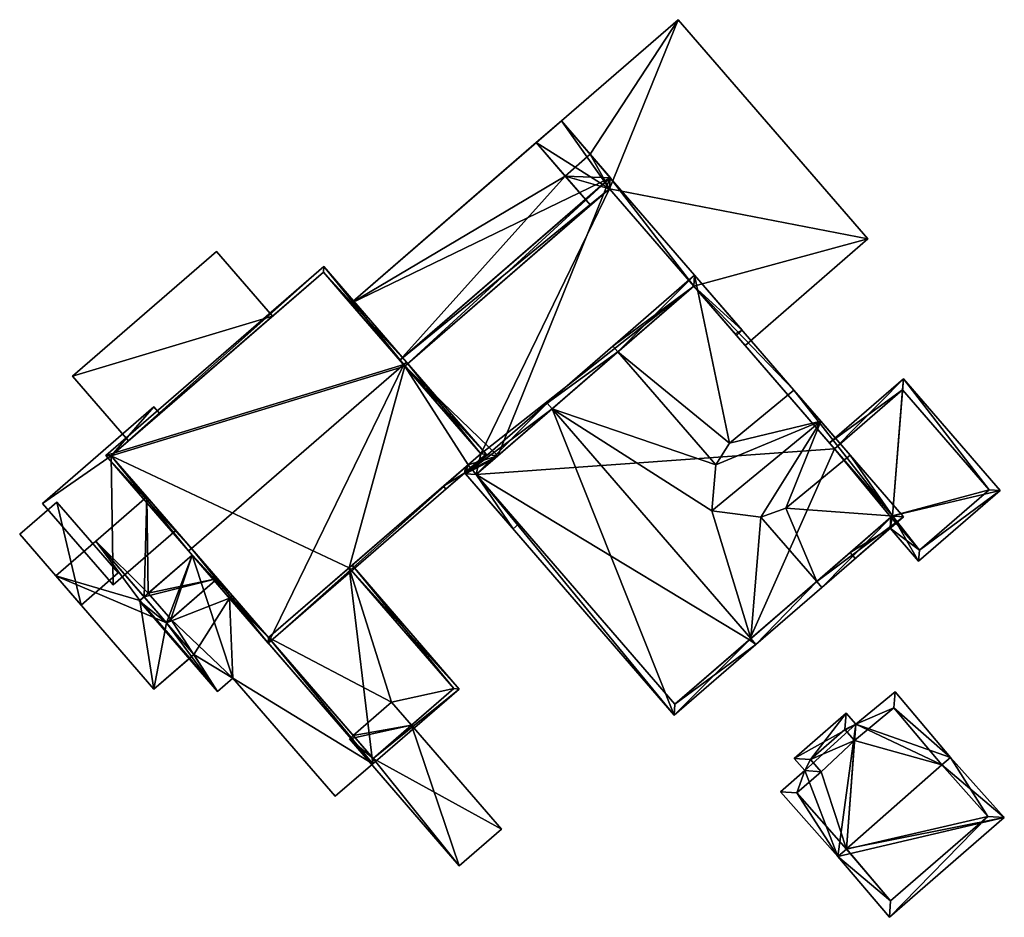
# Model space of a CAD drawing. Header units: inches. Extents: x 2558739 to 2563058, y 1133992 to 1137021.
# Tile 4 of 97: x 2559559 to 2559623, y 1134977 to 1135035. Entities that reach past the tile are written whole.
import ezdxf

# ---------------------------------------------------------------- set-up
doc = ezdxf.new("R2010")
doc.units = ezdxf.units.IN
doc.header["$MEASUREMENT"] = 0
for name, color, linetype in [('Gebaeude Einzelhaus', 10, 'Continuous'), ('Offenes Gebaeude', 10, 'Continuous'), ('Treibhaus', 10, 'Continuous')]:
    doc.layers.add(name, color=color, linetype=linetype)

msp = doc.modelspace()

# ---------------------------------------------------------------- meshes
at = {"layer": 'Gebaeude Einzelhaus'}
mesh = msp.add_polyface(dxfattribs=at)
corners = [(2559588.839, 1135005.523, 382.444), (2559588.134, 1135005.574, 382.402), (2559591.224, 1135002.001, 382.8), (2559590.037, 1135006.559, 382.444), (2559591.603, 1135002.329, 382.8), (2559606.1, 1135014.878, 382.8), (2559605.644, 1135014.642, 382.79), (2559605.723, 1135014.551, 382.8), (2559584.202, 1135012.563, 381.736), (2559597.539, 1135024.769, 381.694), (2559583.874, 1135012.941, 381.694), (2559590.239, 1135006.734, 382.443), (2559602.96, 1135017.742, 382.443), (2559589.134, 1135006.865, 382.374), (2559588.302, 1135006.145, 382.374), (2559588.086, 1135005.629, 382.395), (2559588.136, 1135006.001, 382.374), (2559588.112, 1135005.98, 382.374), (2559586.703, 1135004.761, 382.374), (2559586.866, 1135004.573, 382.395), (2559597.488, 1135024.064, 381.736), (2559602.96, 1135017.742, 382.29), (2559597.488, 1135024.064, 381.567), (2559602.96, 1135017.742, 374.287), (2559597.488, 1135024.064, 381.467), (2559602.96, 1135017.742, 382.19), (2559597.488, 1135024.064, 374.285), (2559596.249, 1135022.991, 381.467), (2559584.202, 1135012.563, 374.285), (2559596.249, 1135022.991, 381.567), (2559588.302, 1135006.145, 374.285), (2559588.839, 1135005.523, 374.285), (2559589.134, 1135006.865, 374.285), (2559602.96, 1135017.742, 374.285)]
mesh.append_faces([[corners[k] for k in face] for face in [(1, 15, 16), (16, 15, 17), (0, 1, 14), (14, 1, 16), (4, 2, 0), (0, 2, 1), (15, 18, 17), (15, 19, 18), (10, 20, 8), (12, 5, 6), (6, 5, 7), (10, 9, 20), (20, 9, 12), (12, 9, 5), (1, 3, 15), (15, 3, 11), (5, 12, 6), (15, 18, 19), (15, 17, 18), (15, 16, 17), (11, 14, 15), (15, 14, 16), (11, 13, 14), (11, 8, 13), (5, 9, 12), (12, 9, 11), (11, 9, 8), (8, 9, 10), (5, 6, 7), (0, 2, 4), (3, 1, 0), (0, 1, 2)]], dxfattribs={"color": 13})
mesh.append_faces([[corners[k] for k in face] for face in [(33, 32, 26), (26, 32, 28), (33, 31, 32), (32, 31, 30), (14, 31, 0), (14, 30, 31), (26, 27, 24), (29, 20, 22), (27, 8, 29), (29, 8, 20), (26, 28, 27), (27, 28, 8), (26, 24, 23), (23, 24, 25), (21, 20, 12), (21, 22, 20)]], dxfattribs={"color": 41})
mesh = msp.add_polyface(dxfattribs=at)
corners = [(2559564.793, 1135006.763, 382.908), (2559570.161, 1135000.56, 384.603), (2559570.35, 1135000.724, 384.603), (2559584.126, 1135012.65, 384.603), (2559578.946, 1135019.015, 382.908), (2559584.315, 1135012.813, 384.603), (2559575.331, 1134994.588, 382.908), (2559589.486, 1135006.84, 382.908), (2559565.145, 1135006.738, 382.96), (2559578.921, 1135018.663, 382.96), (2559575.356, 1134994.94, 382.962), (2559589.134, 1135006.865, 382.962), (2559580.682, 1135016.628, 381.002), (2559584.202, 1135012.563, 374.285), (2559578.921, 1135018.663, 374.285), (2559583.874, 1135012.941, 381.594), (2559584.202, 1135012.563, 381.736), (2559580.682, 1135016.628, 381.102), (2559583.874, 1135012.941, 381.694), (2559589.134, 1135006.865, 382.374), (2559575.613, 1135015.8, 380.958), (2559575.613, 1135015.8, 381.058), (2559568.295, 1135009.465, 380.597), (2559565.145, 1135006.738, 374.285), (2559565.145, 1135006.738, 380.308), (2559568.295, 1135009.465, 380.697), (2559566.256, 1135007.7, 380.958), (2559565.145, 1135006.738, 380.408), (2559566.256, 1135007.7, 381.058), (2559567.459, 1135004.064, 379.798), (2559569.341, 1135001.89, 380.308), (2559572.042, 1134998.769, 379.797), (2559569.341, 1135001.89, 380.408), (2559567.459, 1135004.064, 379.698), (2559572.042, 1134998.769, 379.697), (2559575.356, 1134994.94, 374.285), (2559575.356, 1134994.94, 380.947), (2559588.302, 1135006.145, 382.374), (2559580.585, 1134999.466, 381.759), (2559588.302, 1135006.145, 374.285), (2559580.585, 1134999.466, 374.285), (2559589.134, 1135006.865, 374.285)]
mesh.append_faces([[corners[k] for k in face] for face in [(3, 9, 5), (11, 3, 5), (7, 11, 5), (6, 10, 11), (6, 11, 7), (2, 10, 1), (8, 2, 1), (1, 10, 6), (0, 8, 1), (9, 8, 4), (5, 9, 4), (4, 8, 0), (3, 7, 5), (1, 6, 2), (2, 6, 3), (3, 6, 7), (0, 3, 4), (4, 3, 5), (0, 2, 3), (0, 1, 2)]], dxfattribs={"color": 13})
mesh.append_faces([[corners[k] for k in face] for face in [(13, 23, 14), (13, 40, 23), (23, 40, 35), (13, 39, 40), (13, 41, 39), (39, 38, 40), (38, 10, 36), (38, 11, 10), (39, 37, 38), (38, 37, 11), (11, 37, 19), (32, 8, 27), (31, 2, 32), (32, 2, 8), (31, 10, 2), (34, 36, 31), (31, 36, 10), (34, 35, 36), (33, 23, 34), (34, 23, 35), (29, 24, 33), (33, 24, 23), (30, 29, 31), (30, 31, 32), (29, 30, 24), (28, 8, 21), (26, 27, 28), (28, 27, 8), (25, 26, 20), (26, 25, 27), (20, 22, 25), (22, 23, 24), (20, 14, 22), (22, 14, 23), (21, 9, 20), (9, 21, 8), (20, 9, 14), (18, 16, 15), (16, 11, 19), (17, 3, 18), (18, 3, 16), (16, 3, 11), (12, 9, 17), (17, 9, 3), (12, 14, 9), (13, 12, 15), (13, 15, 16), (12, 13, 14)]], dxfattribs={"color": 41})
mesh = msp.add_polyface(dxfattribs=at)
corners = [(2559598.037, 1135013.483, 385.414), (2559597.71, 1135013.861, 385.414), (2559593.434, 1135010.16, 389.397), (2559593.761, 1135009.782, 389.397), (2559604.128, 1135003.162, 386.927), (2559606.662, 1134994.875, 389.397), (2559604.386, 1135006.146, 385.414), (2559610.938, 1134998.576, 385.414), (2559606.988, 1134994.499, 389.397), (2559607.32, 1135002.756, 385.414), (2559611.264, 1134998.199, 385.414), (2559605.283, 1135007.558, 385.046), (2559609.459, 1135010.996, 383.805), (2559603.011, 1135018.448, 383.805), (2559608.93, 1135003.344, 385.046), (2559616.564, 1135002.785, 383.804), (2559613.106, 1135006.781, 383.805), (2559588.134, 1135005.574, 383.203), (2559601.686, 1134989.911, 383.203), (2559613.106, 1135006.781, 385.046), (2559611.2, 1135008.984, 386.927), (2559609.459, 1135010.996, 385.046), (2559588.839, 1135005.523, 383.645), (2559601.738, 1134990.616, 383.644), (2559606.575, 1134994.8, 389.295), (2559615.859, 1135002.836, 383.919), (2559602.961, 1135017.743, 383.92), (2559606.575, 1134994.8, 374.285), (2559615.758, 1135002.749, 382.09), (2559601.738, 1134990.616, 374.285), (2559615.758, 1135002.749, 374.285), (2559615.859, 1135002.836, 382.064), (2559606.283, 1135013.903, 382.629), (2559602.96, 1135017.742, 374.287), (2559602.96, 1135017.742, 382.19), (2559612.087, 1135007.196, 374.285), (2559602.96, 1135017.742, 374.285), (2559612.087, 1135007.196, 382.064), (2559606.283, 1135013.903, 382.729), (2559602.96, 1135017.742, 382.443), (2559602.96, 1135017.742, 382.29), (2559590.239, 1135006.734, 382.443), (2559590.037, 1135006.559, 382.444), (2559588.84, 1135005.524, 382.444), (2559588.839, 1135005.523, 382.444), (2559588.839, 1135005.523, 374.285), (2559615.859, 1135002.836, 374.285)]
mesh.append_faces([[corners[k] for k in face] for face in [(12, 26, 13), (13, 26, 1), (1, 26, 0), (7, 25, 10), (10, 25, 15), (15, 25, 16), (16, 25, 12), (12, 25, 26), (24, 5, 8), (8, 7, 10), (8, 5, 7), (18, 23, 8), (8, 23, 24), (2, 22, 17), (17, 22, 18), (18, 22, 23), (2, 3, 22), (3, 2, 0), (0, 2, 1), (20, 6, 4), (20, 11, 6), (20, 21, 11), (14, 20, 9), (9, 20, 4), (14, 19, 20), (3, 18, 5), (5, 18, 8), (3, 17, 18), (3, 2, 17), (7, 14, 9), (10, 15, 7), (7, 15, 14), (14, 15, 16), (11, 0, 6), (11, 13, 0), (0, 13, 1), (11, 12, 13), (7, 8, 10), (4, 5, 9), (9, 5, 7), (7, 5, 8), (0, 3, 6), (6, 3, 4), (4, 3, 5), (0, 2, 3), (0, 1, 2)]], dxfattribs={"color": 13})
mesh.append_faces([[corners[k] for k in face] for face in [(27, 35, 30), (30, 35, 46), (27, 45, 35), (35, 45, 36), (27, 29, 45), (43, 23, 22), (45, 29, 43), (43, 29, 23), (44, 43, 45), (41, 0, 39), (39, 0, 26), (41, 3, 0), (43, 22, 42), (42, 22, 41), (41, 22, 3), (37, 25, 31), (37, 38, 25), (25, 38, 26), (26, 38, 39), (39, 38, 40), (35, 32, 37), (37, 32, 38), (36, 33, 35), (35, 33, 32), (32, 33, 34), (25, 28, 31), (28, 27, 30), (27, 23, 29), (25, 7, 28), (28, 7, 27), (27, 7, 23), (23, 7, 24), (24, 7, 5), (14, 16, 19), (21, 12, 11), (16, 20, 19), (16, 12, 20), (20, 12, 21)]], dxfattribs={"color": 41})
mesh = msp.add_polyface(dxfattribs=at)
corners = [(2559613.111, 1135000.457, 382.789), (2559613.438, 1135000.079, 382.789), (2559615.706, 1135002.043, 382.19), (2559615.859, 1135002.836, 382.064), (2559617.551, 1134999.903, 382.192), (2559615.758, 1135002.749, 382.09), (2559622.838, 1135004.479, 380.798), (2559616.561, 1135011.73, 380.798), (2559612.087, 1135007.196, 382.064), (2559611.76, 1135007.574, 382.064), (2559622.133, 1135004.53, 380.898), (2559616.51, 1135011.025, 380.898), (2559617.603, 1135000.609, 382.092), (2559616.51, 1135011.025, 374.285), (2559622.133, 1135004.53, 374.285), (2559612.087, 1135007.196, 374.285), (2559617.603, 1135000.609, 374.285), (2559615.758, 1135002.749, 374.285), (2559615.859, 1135002.836, 374.285)]
mesh.append_faces([[corners[k] for k in face] for face in [(9, 11, 8), (12, 2, 5), (5, 2, 0), (0, 2, 1), (12, 4, 2), (10, 6, 12), (12, 6, 4), (9, 7, 11), (11, 7, 10), (10, 7, 6), (3, 7, 8), (8, 7, 9), (3, 6, 7), (3, 4, 6), (0, 2, 5), (5, 2, 3), (3, 2, 4), (0, 1, 2)]], dxfattribs={"color": 13})
mesh.append_faces([[corners[k] for k in face] for face in [(14, 18, 13), (13, 18, 15), (14, 16, 18), (18, 16, 17), (10, 16, 14), (10, 12, 16), (16, 5, 17), (16, 12, 5), (13, 15, 11), (11, 15, 8), (11, 10, 13), (13, 10, 14)]], dxfattribs={"color": 41})
mesh = msp.add_polyface(dxfattribs=at)
corners = [(2559573.011, 1134997.65, 380.947), (2559573.005, 1134997.656, 380.947), (2559572.816, 1134997.493, 380.918), (2559575.356, 1134994.94, 380.947), (2559582.118, 1134986.748, 380.918), (2559573.169, 1134997.467, 380.947), (2559580.585, 1134999.466, 381.759), (2559587.724, 1134991.601, 381.788), (2559580.774, 1134999.63, 381.788), (2559582.143, 1134987.1, 380.947), (2559587.371, 1134991.627, 381.759), (2559580.585, 1134999.466, 374.285), (2559587.371, 1134991.627, 374.285), (2559580.855, 1134988.588, 380.111), (2559582.143, 1134987.1, 380.111), (2559575.356, 1134994.94, 374.285), (2559580.855, 1134988.588, 374.285), (2559584.631, 1134989.254, 379.814), (2559584.631, 1134989.254, 374.285), (2559583.343, 1134990.742, 374.285)]
mesh.append_faces([[corners[k] for k in face] for face in [(7, 9, 10), (7, 10, 8), (8, 10, 6), (0, 5, 2), (1, 0, 2), (3, 2, 5), (9, 4, 3), (3, 4, 2), (9, 7, 4), (6, 7, 8), (3, 4, 6), (6, 4, 7), (0, 2, 5), (5, 2, 3), (3, 2, 4), (0, 1, 2)]], dxfattribs={"color": 13})
mesh.append_faces([[corners[k] for k in face] for face in [(11, 19, 15), (15, 19, 16), (11, 12, 19), (19, 12, 18), (12, 17, 18), (17, 9, 14), (12, 10, 17), (17, 10, 9), (13, 15, 16), (13, 3, 15), (14, 9, 13), (13, 9, 3), (12, 11, 10), (10, 11, 6)]], dxfattribs={"color": 41})
mesh = msp.add_polyface(dxfattribs=at)
corners = [(2559623.116, 1134983.264, 383.687), (2559612.303, 1134980.728, 387.383), (2559615.656, 1134976.789, 383.687), (2559612.866, 1134981.223, 387.383), (2559619.069, 1134986.673, 387.383), (2559619.633, 1134987.168, 387.383), (2559613.474, 1134989.314, 383.752), (2559616.03, 1134991.425, 383.804), (2559609.466, 1134987.103, 383.134), (2559610.16, 1134986.305, 383.817), (2559612.846, 1134990.036, 383.134), (2559608.583, 1134984.936, 383.817), (2559622.051, 1134983.331, 384.219), (2559615.736, 1134977.851, 384.223), (2559615.936, 1134990.375, 384.273), (2559619.066, 1134986.676, 387.38), (2559612.771, 1134988.979, 383.618), (2559610.525, 1134987.029, 383.618), (2559613.388, 1134988.27, 384.217), (2559611.219, 1134986.231, 384.293), (2559609.646, 1134984.866, 384.293), (2559612.869, 1134981.22, 387.38), (2559615.936, 1134990.375, 374.984), (2559613.388, 1134988.27, 374.984), (2559612.771, 1134988.979, 374.984), (2559610.525, 1134987.029, 374.983), (2559611.219, 1134986.231, 374.983), (2559609.646, 1134984.866, 374.983), (2559612.869, 1134981.22, 374.983), (2559615.736, 1134977.851, 374.983), (2559622.051, 1134983.331, 374.983), (2559619.066, 1134986.676, 374.983)]
mesh.append_faces([[corners[k] for k in face] for face in [(1, 21, 13), (1, 3, 21), (1, 20, 3), (19, 9, 17), (9, 20, 11), (11, 20, 1), (9, 19, 20), (6, 18, 16), (6, 14, 18), (10, 17, 8), (8, 17, 9), (6, 16, 10), (10, 16, 17), (5, 4, 15), (15, 14, 5), (5, 14, 7), (7, 14, 6), (4, 5, 12), (12, 5, 0), (12, 2, 13), (13, 2, 1), (12, 0, 2), (9, 1, 6), (9, 11, 1), (8, 6, 10), (8, 9, 6), (5, 6, 4), (4, 6, 3), (3, 6, 1), (6, 5, 7), (3, 0, 4), (4, 0, 5), (3, 1, 0), (0, 1, 2)]], dxfattribs={"color": 13})
mesh.append_faces([[corners[k] for k in face] for face in [(28, 31, 30), (28, 30, 29), (26, 28, 27), (23, 31, 28), (23, 28, 26), (23, 26, 25), (23, 25, 24), (22, 31, 23), (15, 22, 14), (15, 31, 22), (30, 31, 4), (4, 31, 15), (12, 30, 4), (29, 30, 12), (13, 29, 12), (21, 29, 13), (3, 29, 21), (28, 29, 3), (27, 28, 20), (20, 28, 3), (26, 27, 19), (19, 27, 20), (25, 26, 17), (17, 26, 19), (24, 25, 16), (16, 25, 17), (23, 24, 16), (18, 23, 16), (22, 23, 18), (14, 22, 18)]], dxfattribs={"color": 41})
at = {"layer": 'Offenes Gebaeude'}
mesh = msp.add_polyface(dxfattribs=at)
corners = [(2559596.237, 1135026.307, 381.349), (2559601.948, 1135035.035, 381.102), (2559594.364, 1135028.47, 381.102), (2559597.488, 1135024.064, 381.567), (2559614.262, 1135020.81, 382.729), (2559594.603, 1135024.892, 381.35), (2559596.249, 1135022.991, 381.567), (2559602.96, 1135017.742, 382.29), (2559606.283, 1135013.903, 382.729), (2559596.249, 1135022.991, 381.467), (2559592.73, 1135027.056, 381.002), (2559606.283, 1135013.903, 382.629), (2559614.262, 1135020.81, 382.629), (2559601.948, 1135035.035, 381.002), (2559594.364, 1135028.47, 381.002), (2559597.488, 1135024.064, 381.467), (2559602.96, 1135017.742, 382.19)]
mesh.append_faces([[corners[k] for k in face] for face in [(4, 7, 8), (4, 3, 7), (3, 5, 6), (3, 0, 5), (4, 1, 3), (3, 1, 0), (0, 1, 2)]], dxfattribs={"color": 13})
mesh.append_faces([[corners[k] for k in face] for face in [(14, 15, 10), (10, 15, 9), (15, 12, 16), (16, 12, 11), (14, 13, 15), (15, 13, 12), (1, 13, 2), (2, 13, 14), (1, 12, 13), (1, 4, 12), (12, 4, 11), (11, 4, 8), (9, 5, 10), (9, 6, 5)]], dxfattribs={"color": 41})
mesh = msp.add_polyface(dxfattribs=at)
corners = [(2559597.539, 1135024.769, 381.694), (2559594.364, 1135028.47, 381.102), (2559580.682, 1135016.628, 381.102), (2559597.555, 1135024.784, 381.694), (2559583.874, 1135012.941, 381.694), (2559596.237, 1135026.307, 381.349), (2559597.555, 1135024.784, 381.594), (2559592.73, 1135027.056, 381.002), (2559594.364, 1135028.47, 381.002), (2559580.682, 1135016.628, 381.002), (2559583.874, 1135012.941, 381.594), (2559594.603, 1135024.892, 381.35)]
mesh.append_faces([[corners[k] for k in face] for face in [(0, 2, 4), (3, 1, 0), (0, 1, 2)]], dxfattribs={"color": 13})
mesh.append_faces([[corners[k] for k in face] for face in [(10, 11, 6), (6, 11, 5), (10, 9, 11), (11, 9, 7), (6, 0, 10), (10, 0, 4), (6, 3, 0), (2, 7, 9), (2, 1, 7), (7, 1, 8), (6, 5, 3), (3, 5, 1)]], dxfattribs={"color": 41})
mesh = msp.add_polyface(dxfattribs=at)
corners = [(2559575.613, 1135015.8, 381.058), (2559562.618, 1135011.903, 380.585), (2559566.256, 1135007.7, 381.058), (2559571.975, 1135020.003, 380.585), (2559575.613, 1135015.8, 380.958), (2559571.975, 1135020.003, 380.485), (2559562.618, 1135011.903, 380.485), (2559566.256, 1135007.7, 380.958)]
mesh.append_faces([[corners[k] for k in face] for face in [(3, 1, 0), (0, 1, 2)]], dxfattribs={"color": 13})
mesh.append_faces([[corners[k] for k in face] for face in [(6, 4, 7), (6, 5, 4), (6, 7, 1), (1, 7, 2), (1, 3, 6), (6, 3, 5), (5, 3, 4), (4, 3, 0)]], dxfattribs={"color": 41})
mesh = msp.add_polyface(dxfattribs=at)
corners = [(2559565.145, 1135006.738, 380.408), (2559560.678, 1135003.646, 380.033), (2559565.258, 1134998.355, 380.033), (2559567.911, 1135009.908, 380.697), (2559569.341, 1135001.89, 380.408), (2559568.295, 1135009.465, 380.697), (2559567.911, 1135009.908, 380.597), (2559560.678, 1135003.646, 379.933), (2559565.258, 1134998.355, 379.933), (2559569.341, 1135001.89, 380.308), (2559568.295, 1135009.465, 380.597), (2559565.145, 1135006.738, 380.308)]
mesh.append_faces([[corners[k] for k in face] for face in [(3, 0, 5), (0, 2, 4), (3, 1, 0), (0, 1, 2)]], dxfattribs={"color": 13})
mesh.append_faces([[corners[k] for k in face] for face in [(8, 11, 9), (11, 6, 10), (8, 7, 11), (11, 7, 6), (6, 5, 10), (6, 3, 5), (8, 9, 2), (2, 9, 4), (2, 1, 8), (8, 1, 7), (1, 6, 7), (1, 3, 6)]], dxfattribs={"color": 41})
mesh = msp.add_polyface(dxfattribs=at)
corners = [(2559567.546, 1134997.82, 379.359), (2559567.459, 1135004.064, 379.798), (2559564.146, 1135001.195, 379.319), (2559572.042, 1134998.769, 379.797), (2559567.274, 1134997.584, 379.319), (2559568.729, 1134995.9, 379.319), (2559569.003, 1134996.137, 379.359), (2559572.042, 1134998.769, 379.697), (2559568.729, 1134995.9, 379.219), (2559567.459, 1135004.064, 379.698), (2559564.146, 1135001.195, 379.219), (2559567.273, 1134997.583, 379.219)]
mesh.append_faces([[corners[k] for k in face] for face in [(3, 0, 6), (0, 2, 4), (4, 2, 5), (3, 1, 0), (0, 1, 2)]], dxfattribs={"color": 13})
mesh.append_faces([[corners[k] for k in face] for face in [(11, 7, 8), (10, 9, 11), (11, 9, 7), (10, 2, 9), (9, 2, 1), (7, 6, 8), (7, 3, 6)]], dxfattribs={"color": 41})
mesh = msp.add_polyface(dxfattribs=at)
corners = [(2559561.607, 1135003.734, 379.487), (2559563.18, 1134997.047, 379.378), (2559565.59, 1134999.134, 379.487), (2559559.197, 1135001.648, 379.378), (2559561.607, 1135003.734, 379.387), (2559565.59, 1134999.134, 379.387), (2559559.197, 1135001.648, 379.278), (2559563.18, 1134997.047, 379.278)]
mesh.append_faces([[corners[k] for k in face] for face in [(3, 1, 0), (0, 1, 2)]], dxfattribs={"color": 13})
mesh.append_faces([[corners[k] for k in face] for face in [(4, 7, 6), (5, 7, 4), (1, 7, 5), (1, 5, 2), (6, 7, 3), (3, 7, 1), (4, 6, 3), (0, 4, 3), (5, 4, 2), (2, 4, 0)]], dxfattribs={"color": 41})
mesh = msp.add_polyface(dxfattribs=at)
corners = [(2559561.542, 1134998.94, 378.942), (2559568.729, 1134995.9, 379.319), (2559564.146, 1135001.195, 379.319), (2559567.905, 1134991.59, 378.942), (2559570.509, 1134993.844, 379.318), (2559570.239, 1134993.61, 379.18), (2559567.905, 1134991.59, 378.842), (2559564.146, 1135001.195, 379.219), (2559561.542, 1134998.94, 378.842), (2559567.002, 1134997.348, 379.18), (2559567.273, 1134997.583, 379.219)]
mesh.append_faces([[corners[k] for k in face] for face in [(4, 1, 3), (3, 1, 0), (0, 1, 2)]], dxfattribs={"color": 13})
mesh.append_faces([[corners[k] for k in face] for face in [(9, 7, 10), (9, 8, 7), (5, 6, 9), (9, 6, 8), (3, 0, 6), (6, 0, 8), (0, 7, 8), (0, 2, 7), (6, 5, 3), (3, 5, 4)]], dxfattribs={"color": 41})
mesh = msp.add_polyface(dxfattribs=at)
corners = [(2559570.509, 1134993.844, 379.318), (2559572.043, 1134991.448, 379.16), (2559573.04, 1134992.311, 379.671), (2559570.239, 1134993.61, 379.18), (2559566.963, 1134997.315, 379.16), (2559582.118, 1134986.748, 380.918), (2559579.682, 1134984.639, 379.671), (2559572.816, 1134997.493, 380.918), (2559568.729, 1134995.9, 379.319), (2559570.397, 1135000.288, 380.918), (2559567.274, 1134997.584, 379.319), (2559567.002, 1134997.348, 379.18), (2559582.118, 1134986.748, 380.818), (2559579.682, 1134984.639, 379.571), (2559570.397, 1135000.288, 380.818), (2559567.546, 1134997.82, 379.359), (2559566.963, 1134997.315, 379.06), (2559567.273, 1134997.583, 379.219), (2559572.043, 1134991.448, 379.06), (2559573.04, 1134992.311, 379.571), (2559569.003, 1134996.137, 379.359), (2559568.729, 1134995.9, 379.219)]
mesh.append_faces([[corners[k] for k in face] for face in [(4, 3, 11), (8, 9, 10), (0, 7, 8), (8, 7, 9), (0, 2, 7), (7, 2, 5), (5, 2, 6), (4, 1, 3), (3, 1, 0), (0, 1, 2)]], dxfattribs={"color": 13})
mesh.append_faces([[corners[k] for k in face] for face in [(21, 16, 17), (21, 18, 16), (19, 12, 13), (19, 14, 12), (21, 20, 18), (18, 20, 19), (19, 20, 14), (14, 20, 15), (6, 2, 13), (13, 2, 19), (2, 1, 19), (19, 1, 18), (1, 4, 18), (18, 4, 16), (17, 16, 11), (11, 16, 4), (14, 15, 9), (9, 15, 10), (12, 7, 5), (12, 14, 7), (7, 14, 9), (5, 6, 12), (12, 6, 13)]], dxfattribs={"color": 41})
at = {"layer": 'Treibhaus'}
mesh = msp.add_polyface(dxfattribs=at)
corners = [(2559582.143, 1134987.1, 380.111), (2559587.734, 1134980.132, 380.141), (2559590.474, 1134982.504, 379.814), (2559580.603, 1134988.369, 380.141), (2559584.631, 1134989.254, 379.814), (2559580.855, 1134988.588, 380.111), (2559587.734, 1134980.132, 374.285), (2559580.603, 1134988.369, 374.285), (2559590.474, 1134982.504, 374.285), (2559584.631, 1134989.254, 374.285), (2559580.855, 1134988.588, 374.285), (2559583.343, 1134990.742, 374.285)]
mesh.append_faces([[corners[k] for k in face] for face in [(3, 0, 5), (0, 2, 4), (3, 1, 0), (0, 1, 2)]], dxfattribs={"color": 13})
mesh.append_faces([[corners[k] for k in face] for face in [(6, 9, 8), (9, 10, 11), (6, 7, 9), (9, 7, 10), (7, 5, 10), (7, 3, 5), (8, 9, 2), (2, 9, 4), (2, 6, 8), (2, 1, 6), (1, 3, 6), (6, 3, 7)]], dxfattribs={"color": 41})

doc.saveas('drawing.dxf')
